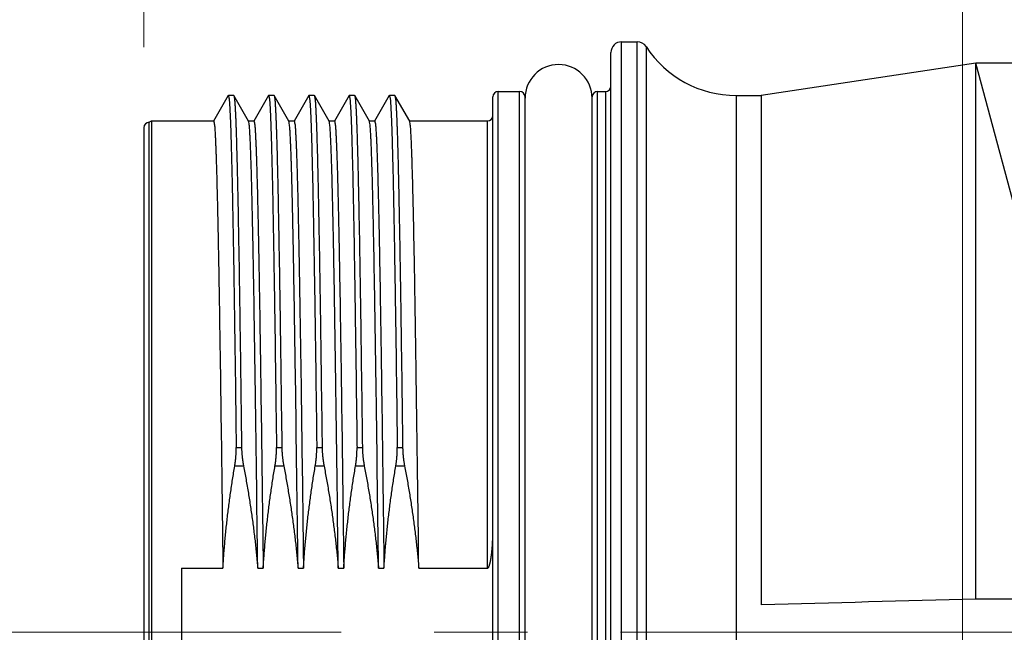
# Model space of a CAD drawing. Header units: millimetres. Extents: x 0 to 1300, y 0 to 891.
# Tile 84 of 124: x 312 to 349, y 461 to 484. Entities that reach past the tile are written whole.
import ezdxf

# ---------------------------------------------------------------- set-up
doc = ezdxf.new("R2010")
doc.units = ezdxf.units.MM
doc.header["$LTSCALE"] = 0.54643
doc.linetypes.add('CENTER', pattern=[50.8, 31.75, -6.35, 6.35, -6.35])
for name, color, linetype in [('NoLayerName_001', 7, 'Continuous'), ('NoLayerName_003', 7, 'Continuous'), ('NoLayerName_006', 7, 'Continuous')]:
    doc.layers.add(name, color=color, linetype=linetype)
doc.styles.get("Standard").update_dxf_attribs({"font": 'txt', "bigfont": 'extfont2'})
doc.dimstyles.get("Standard").update_dxf_attribs({"dimtxt": 2.5, "dimasz": 2.5, "dimexe": 1, "dimexo": 1, "dimtad": 1, "dimdec": 3, "dimzin": 0, "dimdsep": 46, "dimtxsty": 'Standard', "dimcen": 2.5, "dimadec": 3, "dimazin": 0, "dimtfac": 0.75, "dimtdec": 3, "dimtmove": 0, "dimatfit": 3, "dimfxl": 1, "dimarcsym": 0})

# ---------------------------------------------------------------- blocks, each defined once
blk = doc.blocks.new('_OPEN30')
at = {"color": 0, "linetype": 'ByBlock', "lineweight": -2}
for p, q in [((-1, 0.267949), (0, 0)), ((0, 0), (-1, -0.267949)), ((0, 0), (-1, 0))]:
    blk.add_line(p, q, dxfattribs=at)
blk = doc.blocks.new('*D142')
at = {"layer": 'Defpoints', "color": 0}
for p in [(347.035, 543.87), (519.535, 516.37), (347.035, 375.843)]:
    blk.add_point(p, dxfattribs=at)
at = {"layer": 'NoLayerName_001', "color": 0, "linetype": 'Continuous', "lineweight": 13}
for p, q in [((347.035, 540.87), (347.035, 372.843)), ((519.535, 513.37), (519.535, 372.843)), ((515.035, 375.843), (351.535, 375.843))]:
    blk.add_line(p, q, dxfattribs=at)
at = {"layer": 'NoLayerName_001', "color": 0, "lineweight": 13, "xscale": 4.5, "yscale": 4.5, "zscale": 4.5, "rotation": 180}
blk.add_blockref('_OPEN30', (347.035, 375.843), dxfattribs=at)
at = {"layer": 'NoLayerName_001', "color": 0, "lineweight": 13, "xscale": 4.5, "yscale": 4.5, "zscale": 4.5}
blk.add_blockref('_OPEN30', (519.535, 375.843), dxfattribs=at)
at = {"layer": 'NoLayerName_001', "color": 0, "lineweight": 13, "insert": (433.285, 385.138), "char_height": 10.5, "attachment_point": 5}
blk.add_mtext('\\W0.8000;１７３', dxfattribs=at)
blk = doc.blocks.new('*D146')
at = {"layer": 'Defpoints', "color": 0}
for p in [(316.535, 843.823), (598.535, 623.292), (316.535, 479.67)]:
    blk.add_point(p, dxfattribs=at)
at = {"layer": 'NoLayerName_001', "color": 0, "linetype": 'Continuous', "lineweight": 13}
for p, q in [((316.535, 482.67), (316.535, 846.823)), ((598.535, 626.292), (598.535, 846.823)), ((594.035, 843.823), (321.035, 843.823))]:
    blk.add_line(p, q, dxfattribs=at)
at = {"layer": 'NoLayerName_001', "color": 0, "lineweight": 13, "xscale": 4.5, "yscale": 4.5, "zscale": 4.5, "rotation": 180}
blk.add_blockref('_OPEN30', (316.535, 843.823), dxfattribs=at)
at = {"layer": 'NoLayerName_001', "color": 0, "lineweight": 13, "xscale": 4.5, "yscale": 4.5, "zscale": 4.5}
blk.add_blockref('_OPEN30', (598.535, 843.823), dxfattribs=at)
at = {"layer": 'NoLayerName_001', "color": 0, "lineweight": 13, "insert": (457.535, 852.183), "char_height": 10.5, "attachment_point": 5}
blk.add_mtext('\\W0.8000;282', dxfattribs=at)

msp = doc.modelspace()

# ---------------------------------------------------------------- linework, layer by layer
at = {"layer": 'NoLayerName_001', "color": 2, "linetype": 'CENTER', "lineweight": 13}
msp.add_line((306.5345, 460.8696), (417.4345, 460.8696), dxfattribs=at)
at = {"layer": 'NoLayerName_001', "color": 7, "linetype": 'Continuous', "lineweight": 25}
msp.add_arc((331.9845, 480.7696), 1.25, 0, 180, dxfattribs=at)
at = {"layer": 'NoLayerName_003', "color": 7, "linetype": 'Continuous', "lineweight": 25}
for p, q in [((334.3345, 482.8696), (334.9108, 482.8696)), ((333.9345, 439.2696), (333.9345, 482.4696)), ((347.5345, 482.0696), (339.5345, 480.8696)), ((347.5345, 462.3451), (347.5345, 482.0696)), ((349.7989, 473.6188), (347.5345, 482.0696)), ((329.7345, 481.0196), (330.5345, 481.0196)), ((333.4345, 481.0196), (333.7345, 481.0196)), ((319.6796, 480.8653), (319.1309, 479.9151)), ((319.6796, 480.8653), (319.6845, 480.8696)), ((319.8845, 480.8696), (319.6845, 480.8696)), ((319.8845, 480.8696), (319.8895, 480.8653)), ((320.4382, 479.9151), (319.8895, 480.8653)), ((321.1796, 480.8653), (320.6309, 479.9151)), ((321.1796, 480.8653), (321.1845, 480.8696)), ((321.3845, 480.8696), (321.1845, 480.8696)), ((321.3845, 480.8696), (321.3895, 480.8653)), ((321.9382, 479.9151), (321.3895, 480.8653)), ((322.6796, 480.8653), (322.1309, 479.9151)), ((322.8845, 480.8696), (322.6845, 480.8696)), ((322.8845, 480.8696), (322.8895, 480.8653)), ((323.4382, 479.9151), (322.8895, 480.8653)), ((324.1796, 480.8653), (323.6309, 479.9151)), ((324.1796, 480.8653), (324.1845, 480.8696)), ((324.3845, 480.8696), (324.1845, 480.8696)), ((324.3845, 480.8696), (324.3895, 480.8653)), ((324.9382, 479.9151), (324.3895, 480.8653)), ((325.6796, 480.8653), (325.1309, 479.9151)), ((325.6796, 480.8653), (325.6845, 480.8696)), ((325.8845, 480.8696), (325.6845, 480.8696)), ((325.8845, 480.8696), (325.8895, 480.8653)), ((326.4382, 479.9151), (325.8895, 480.8653)), ((329.5345, 440.9196), (329.5345, 480.8196)), ((330.7345, 440.9196), (330.7345, 480.8196)), ((333.2345, 440.9196), (333.2345, 480.8196)), ((338.5986, 480.8696), (339.5345, 480.8696)), ((339.5345, 480.8696), (339.535, 461.8876)), ((316.7345, 441.8696), (316.7345, 479.8696)), ((316.7355, 479.8696), (316.8221, 479.9196)), ((316.8211, 479.9196), (319.1361, 479.9196)), ((316.8211, 479.9196), (316.8211, 441.8196)), ((320.433, 479.9196), (320.6361, 479.9196)), ((321.933, 479.9196), (322.1361, 479.9196)), ((323.433, 479.9196), (323.6361, 479.9196)), ((324.933, 479.9196), (325.1361, 479.9196)), ((326.433, 479.9196), (329.3345, 479.9196)), ((316.5345, 479.6696), (316.5345, 442.0696)), ((317.9345, 463.2555), (319.4811, 463.2555)), ((317.9345, 463.2555), (317.9345, 458.4837)), ((320.7781, 463.2555), (320.9811, 463.2555)), ((322.2781, 463.2555), (322.4811, 463.2555)), ((323.7781, 463.2555), (323.9811, 463.2555)), ((325.2781, 463.2555), (325.4811, 463.2555)), ((326.7781, 463.2555), (329.3345, 463.2555)), ((355.1845, 462.1079), (347.5345, 462.1079))]:
    msp.add_line(p, q, dxfattribs=at)
at = {"layer": 'NoLayerName_003', "color": 8, "linetype": 'Continuous', "lineweight": 25}
for p, q in [((334.3345, 438.8696), (334.3345, 482.8696)), ((334.9108, 438.8746), (334.9108, 482.8696)), ((335.2461, 482.6877), (335.2461, 439.0705)), ((329.7345, 440.7196), (329.7345, 481.0196)), ((330.5345, 440.7196), (330.5345, 481.0196)), ((333.4345, 440.7196), (333.4345, 481.0196)), ((333.7345, 481.0196), (333.7345, 440.7196)), ((338.5986, 480.8696), (338.5992, 441.0148)), ((329.3345, 463.2555), (329.3345, 479.9196)), ((319.9757, 467.754), (320.1757, 467.754)), ((321.4757, 467.754), (321.6757, 467.754)), ((322.9757, 467.754), (323.1757, 467.754)), ((324.4757, 467.754), (324.6757, 467.754)), ((325.9757, 467.754), (326.1757, 467.754)), ((319.9202, 467.0655), (320.2476, 467.0655)), ((321.4202, 467.0655), (321.7476, 467.0655)), ((322.9202, 467.0655), (323.2476, 467.0655)), ((324.4202, 467.0655), (324.7476, 467.0655)), ((325.9202, 467.0655), (326.2476, 467.0655)), ((347.5345, 462.1079), (347.5345, 462.3451))]:
    msp.add_line(p, q, dxfattribs=at)
at = {"layer": 'NoLayerName_003', "color": 7, "linetype": 'Continuous', "lineweight": 25}
for centre, radius, start, end in [((334.3345, 482.4696), 0.4, 90, 180), ((334.9108, 482.4696), 0.4, 33.05573, 90), ((338.5986, 484.8696), 4, 213.05573, 270), ((329.7345, 480.8196), 0.2, 90, 180), ((330.5345, 480.8196), 0.2, 0, 90), ((333.4345, 480.8196), 0.2, 90, 180), ((333.7345, 481.2196), 0.2, 270, 360), ((316.7355, 479.6696), 0.2, 90, 180), ((329.3345, 480.1196), 0.2, 270, 0), ((446.0866, -3260.6541), 3724.0663, 91.516428, 91.6395504)]:
    msp.add_arc(centre, radius, start, end, dxfattribs=at)
for points, knots in [([(319.6845, 480.8696), (319.6933, 480.8294), (319.7154, 480.7493), (319.7213, 480.6245), (319.731, 480.5), (319.7378, 480.3752), (319.7442, 480.2504), (319.7499, 480.1255), (319.7552, 480.0006), (319.7602, 479.8757), (319.7664, 479.7092), (319.7735, 479.501), (319.7813, 479.2511), (319.7898, 478.9596), (319.7988, 478.6264), (319.8092, 478.2099), (319.8217, 477.6685), (319.8375, 476.9187), (319.8573, 475.8773), (319.8838, 474.336), (319.9239, 471.7116), (319.9544, 469.4203), (319.9741, 467.879), (319.9757, 467.754)], [0, 0, 0, 0, 0.1232994, 0.2482572, 0.3732317, 0.4982195, 0.6232131, 0.7481981, 0.8731865, 0.9981758, 1.1231644, 1.3731408, 1.6231171, 1.8730936, 2.2480584, 2.6230229, 3.1229755, 3.8729044, 4.8728095, 6.2476789, 8.4974652, 12.7470616, 13.122026, 13.122026, 13.122026, 13.122026]), ([(319.8895, 480.8653), (319.8975, 480.8175), (319.9173, 480.7223), (319.9251, 480.5766), (319.935, 480.4312), (319.9425, 480.2856), (319.9494, 480.1401), (319.9555, 479.9944), (319.9612, 479.8488), (319.9665, 479.7032), (319.9732, 479.5089), (319.9809, 479.2662), (319.9908, 478.9262), (320.0011, 478.5377), (320.013, 478.052), (320.026, 477.4692), (320.0419, 476.692), (320.0628, 475.5749), (320.0912, 473.8747), (320.1311, 471.203), (320.1581, 469.0656), (320.1757, 467.754)], [0, 0, 0, 0, 0.1453583, 0.2911505, 0.4368985, 0.5826444, 0.7283862, 0.8741338, 1.0198835, 1.1656313, 1.3113773, 1.6028678, 1.8943596, 2.3315983, 2.7688361, 3.3518198, 4.0805496, 5.1007711, 6.7039763, 9.1816573, 13.1167972, 13.1167972, 13.1167972, 13.1167972]), ([(321.1845, 480.8696), (321.1933, 480.8294), (321.2154, 480.7493), (321.2213, 480.6245), (321.231, 480.5), (321.2378, 480.3752), (321.2442, 480.2504), (321.2499, 480.1255), (321.2552, 480.0006), (321.2602, 479.8757), (321.2664, 479.7092), (321.2735, 479.501), (321.2813, 479.2511), (321.2898, 478.9596), (321.2988, 478.6264), (321.3092, 478.2099), (321.3217, 477.6685), (321.3375, 476.9187), (321.3573, 475.8773), (321.3838, 474.336), (321.4239, 471.7116), (321.4544, 469.4203), (321.4741, 467.879), (321.4757, 467.754)], [0, 0, 0, 0, 0.1232994, 0.2482572, 0.3732317, 0.4982195, 0.6232131, 0.7481981, 0.8731865, 0.9981758, 1.1231644, 1.3731408, 1.6231171, 1.8730936, 2.2480584, 2.6230229, 3.1229755, 3.8729044, 4.8728095, 6.2476789, 8.4974652, 12.7470616, 13.122026, 13.122026, 13.122026, 13.122026]), ([(321.3895, 480.8653), (321.3975, 480.8175), (321.4173, 480.7223), (321.4251, 480.5766), (321.435, 480.4312), (321.4425, 480.2856), (321.4494, 480.1401), (321.4555, 479.9944), (321.4612, 479.8488), (321.4665, 479.7032), (321.4732, 479.5089), (321.4809, 479.2662), (321.4908, 478.9262), (321.5011, 478.5377), (321.513, 478.052), (321.526, 477.4692), (321.5419, 476.692), (321.5628, 475.5749), (321.5912, 473.8747), (321.6311, 471.203), (321.6581, 469.0656), (321.6757, 467.754)], [0, 0, 0, 0, 0.1453583, 0.2911505, 0.4368985, 0.5826444, 0.7283862, 0.8741338, 1.0198835, 1.1656313, 1.3113773, 1.6028678, 1.8943596, 2.3315983, 2.7688361, 3.3518198, 4.0805496, 5.1007711, 6.7039763, 9.1816573, 13.1167972, 13.1167972, 13.1167972, 13.1167972]), ([(322.6796, 480.8653), (322.6799, 480.8658), (322.6805, 480.8668), (322.6815, 480.8681), (322.6828, 480.8692), (322.684, 480.8694), (322.6845, 480.8696)], [0, 0, 0, 0, 0.0016848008, 0.0033732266, 0.0051033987, 0.0067851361, 0.0067851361, 0.0067851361, 0.0067851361]), ([(322.6845, 480.8696), (322.6933, 480.8294), (322.7154, 480.7493), (322.7213, 480.6245), (322.731, 480.5), (322.7378, 480.3752), (322.7442, 480.2504), (322.7499, 480.1255), (322.7552, 480.0006), (322.7602, 479.8757), (322.7664, 479.7092), (322.7735, 479.501), (322.7813, 479.2511), (322.7898, 478.9596), (322.7988, 478.6264), (322.8092, 478.2099), (322.8217, 477.6685), (322.8375, 476.9187), (322.8573, 475.8773), (322.8838, 474.336), (322.9239, 471.7116), (322.9544, 469.4203), (322.9741, 467.879), (322.9757, 467.754)], [0, 0, 0, 0, 0.1233004, 0.2482583, 0.3732328, 0.4982205, 0.6232141, 0.7481991, 0.8731875, 0.9981767, 1.1231653, 1.3731416, 1.6231179, 1.8730944, 2.2480591, 2.6230236, 3.1229761, 3.8729049, 4.8728098, 6.247679, 8.4974649, 12.7470607, 13.122025, 13.122025, 13.122025, 13.122025]), ([(322.8895, 480.8653), (322.8975, 480.8175), (322.9173, 480.7223), (322.9251, 480.5766), (322.935, 480.4312), (322.9425, 480.2856), (322.9494, 480.1401), (322.9555, 479.9944), (322.9612, 479.8488), (322.9665, 479.7032), (322.9732, 479.5089), (322.9809, 479.2662), (322.9908, 478.9262), (323.0011, 478.5377), (323.013, 478.052), (323.026, 477.4692), (323.0419, 476.692), (323.0628, 475.5749), (323.0912, 473.8747), (323.1311, 471.203), (323.1581, 469.0656), (323.1757, 467.754)], [0, 0, 0, 0, 0.1453583, 0.2911504, 0.4368983, 0.5826442, 0.7283859, 0.8741335, 1.0198831, 1.1656309, 1.3113768, 1.6028673, 1.894359, 2.3315976, 2.7688352, 3.3518188, 4.0805483, 5.1007695, 6.7039742, 9.1816545, 13.1167933, 13.1167933, 13.1167933, 13.1167933]), ([(324.1845, 480.8696), (324.1933, 480.8294), (324.2154, 480.7493), (324.2213, 480.6245), (324.231, 480.5), (324.2378, 480.3752), (324.2442, 480.2504), (324.2499, 480.1255), (324.2552, 480.0006), (324.2602, 479.8757), (324.2664, 479.7092), (324.2735, 479.501), (324.2813, 479.2511), (324.2898, 478.9596), (324.2988, 478.6264), (324.3092, 478.2099), (324.3217, 477.6685), (324.3375, 476.9187), (324.3573, 475.8773), (324.3838, 474.336), (324.4239, 471.7116), (324.4544, 469.4203), (324.4741, 467.879), (324.4757, 467.754)], [0, 0, 0, 0, 0.1232994, 0.2482572, 0.3732317, 0.4982195, 0.6232131, 0.7481981, 0.8731865, 0.9981758, 1.1231644, 1.3731408, 1.6231171, 1.8730936, 2.2480584, 2.6230229, 3.1229755, 3.8729044, 4.8728095, 6.2476789, 8.4974652, 12.7470616, 13.122026, 13.122026, 13.122026, 13.122026]), ([(324.3895, 480.8653), (324.3975, 480.8175), (324.4173, 480.7223), (324.4251, 480.5766), (324.435, 480.4312), (324.4425, 480.2856), (324.4494, 480.1401), (324.4555, 479.9944), (324.4612, 479.8488), (324.4665, 479.7032), (324.4732, 479.5089), (324.4809, 479.2662), (324.4908, 478.9262), (324.5011, 478.5377), (324.513, 478.052), (324.526, 477.4692), (324.5419, 476.692), (324.5628, 475.5749), (324.5912, 473.8747), (324.6311, 471.203), (324.6581, 469.0656), (324.6757, 467.754)], [0, 0, 0, 0, 0.1453583, 0.2911505, 0.4368985, 0.5826444, 0.7283862, 0.8741338, 1.0198835, 1.1656313, 1.3113773, 1.6028678, 1.8943596, 2.3315983, 2.7688361, 3.3518198, 4.0805496, 5.1007711, 6.7039763, 9.1816573, 13.1167972, 13.1167972, 13.1167972, 13.1167972]), ([(325.6845, 480.8696), (325.6933, 480.8294), (325.7154, 480.7493), (325.7213, 480.6245), (325.731, 480.5), (325.7378, 480.3752), (325.7442, 480.2504), (325.7499, 480.1255), (325.7552, 480.0006), (325.7602, 479.8757), (325.7664, 479.7092), (325.7735, 479.501), (325.7813, 479.2511), (325.7898, 478.9596), (325.7988, 478.6264), (325.8092, 478.2099), (325.8217, 477.6685), (325.8375, 476.9187), (325.8573, 475.8773), (325.8838, 474.336), (325.9239, 471.7116), (325.9544, 469.4203), (325.9741, 467.879), (325.9757, 467.754)], [0, 0, 0, 0, 0.1232994, 0.2482572, 0.3732317, 0.4982195, 0.6232131, 0.7481981, 0.8731865, 0.9981758, 1.1231644, 1.3731408, 1.6231171, 1.8730936, 2.2480584, 2.6230229, 3.1229755, 3.8729044, 4.8728095, 6.2476789, 8.4974652, 12.7470616, 13.122026, 13.122026, 13.122026, 13.122026]), ([(325.8895, 480.8653), (325.8975, 480.8175), (325.9173, 480.7223), (325.9251, 480.5766), (325.935, 480.4312), (325.9425, 480.2856), (325.9494, 480.1401), (325.9555, 479.9944), (325.9612, 479.8488), (325.9665, 479.7032), (325.9732, 479.5089), (325.9809, 479.2662), (325.9908, 478.9262), (326.0011, 478.5377), (326.013, 478.052), (326.026, 477.4692), (326.0419, 476.692), (326.0628, 475.5749), (326.0912, 473.8747), (326.1311, 471.203), (326.1581, 469.0656), (326.1757, 467.754)], [0, 0, 0, 0, 0.1453583, 0.2911505, 0.4368985, 0.5826444, 0.7283862, 0.8741338, 1.0198835, 1.1656313, 1.3113773, 1.6028678, 1.8943596, 2.3315983, 2.7688361, 3.3518198, 4.0805496, 5.1007711, 6.7039763, 9.1816573, 13.1167972, 13.1167972, 13.1167972, 13.1167972]), ([(319.1361, 479.9196), (319.1459, 479.8707), (319.1709, 479.773), (319.1776, 479.6217), (319.1885, 479.4706), (319.1962, 479.3192), (319.2035, 479.1678), (319.21, 479.0163), (319.2159, 478.8649), (319.2215, 478.7134), (319.2285, 478.5115), (319.2366, 478.259), (319.2455, 477.9559), (319.2552, 477.6024), (319.2666, 477.1478), (319.2807, 476.5417), (319.2977, 475.7335), (319.3189, 474.6222), (319.3476, 472.9551), (319.3949, 469.8735), (319.4395, 466.5393), (319.4714, 464.0133), (319.4811, 463.2555)], [0, 0, 0, 0, 0.1496509, 0.3012699, 0.4528321, 0.6044126, 0.7559798, 0.9075525, 1.0591255, 1.210697, 1.3622685, 1.6654126, 1.9685574, 2.2717015, 2.726417, 3.3327044, 4.0905638, 5.1515667, 6.667285, 9.0924342, 14.3974481, 16.6710257, 16.6710257, 16.6710257, 16.6710257]), ([(320.7781, 463.2555), (320.7469, 465.6008), (320.7076, 468.8103), (320.6507, 472.5752), (320.6205, 474.365), (320.5985, 475.5376), (320.582, 476.3398), (320.5681, 476.9569), (320.5561, 477.4506), (320.5446, 477.8825), (320.5356, 478.191), (320.5279, 478.4378), (320.5217, 478.6229), (320.5151, 478.8079), (320.508, 478.993), (320.4999, 479.178), (320.4914, 479.363), (320.4798, 479.5478), (320.471, 479.7329), (320.4477, 479.8542), (320.4382, 479.9151)], [0, 0, 0, 0, 7.0367417, 9.6292257, 11.2958225, 12.4068872, 13.1475968, 13.7031292, 14.2586627, 14.6290169, 14.9993698, 15.1845479, 15.3697287, 15.5549111, 15.7400895, 15.9252592, 16.110441, 16.2956135, 16.4808745, 16.6655761, 16.6655761, 16.6655761, 16.6655761]), ([(320.6361, 479.9196), (320.6459, 479.8707), (320.6709, 479.773), (320.6776, 479.6217), (320.6885, 479.4706), (320.6962, 479.3192), (320.7035, 479.1678), (320.71, 479.0164), (320.7159, 478.8649), (320.7215, 478.7134), (320.7285, 478.5115), (320.7366, 478.259), (320.7455, 477.9559), (320.7552, 477.6024), (320.7666, 477.1478), (320.7807, 476.5417), (320.7977, 475.7335), (320.8189, 474.6222), (320.8476, 472.9551), (320.8949, 469.8735), (320.9395, 466.5393), (320.9714, 464.0133), (320.9811, 463.2555)], [0, 0, 0, 0, 0.149648, 0.3012671, 0.4528292, 0.6044097, 0.755977, 0.9075498, 1.0591227, 1.2106943, 1.3622659, 1.66541, 1.9685549, 2.271699, 2.7264146, 3.3327021, 4.0905617, 5.1515647, 6.6672834, 9.0924331, 14.397448, 16.671026, 16.671026, 16.671026, 16.671026]), ([(322.2781, 463.2555), (322.2469, 465.6008), (322.2076, 468.8103), (322.1507, 472.5752), (322.1205, 474.365), (322.0985, 475.5376), (322.082, 476.3398), (322.0681, 476.9569), (322.0561, 477.4506), (322.0446, 477.8825), (322.0356, 478.191), (322.0279, 478.4378), (322.0217, 478.6229), (322.0151, 478.8079), (322.008, 478.993), (321.9999, 479.178), (321.9914, 479.363), (321.9798, 479.5478), (321.971, 479.7329), (321.9477, 479.8542), (321.9382, 479.9151)], [0, 0, 0, 0, 7.0367417, 9.6292257, 11.2958225, 12.4068872, 13.1475968, 13.7031292, 14.2586627, 14.6290169, 14.9993698, 15.1845479, 15.3697287, 15.5549111, 15.7400895, 15.9252592, 16.110441, 16.2956135, 16.4808745, 16.6655761, 16.6655761, 16.6655761, 16.6655761]), ([(322.1361, 479.9196), (322.1459, 479.8707), (322.1709, 479.773), (322.1776, 479.6217), (322.1885, 479.4706), (322.1962, 479.3192), (322.2035, 479.1678), (322.21, 479.0164), (322.2159, 478.8649), (322.2215, 478.7134), (322.2285, 478.5115), (322.2366, 478.259), (322.2455, 477.9559), (322.2552, 477.6024), (322.2666, 477.1478), (322.2807, 476.5417), (322.2977, 475.7335), (322.3189, 474.6222), (322.3476, 472.9551), (322.3949, 469.8735), (322.4395, 466.5393), (322.4714, 464.0133), (322.4811, 463.2555)], [0, 0, 0, 0, 0.1496436, 0.3012626, 0.4528247, 0.6044052, 0.7559725, 0.9075453, 1.0591182, 1.2106898, 1.3622613, 1.6654054, 1.9685503, 2.2716944, 2.7264099, 3.3326974, 4.090557, 5.15156, 6.6672785, 9.0924281, 14.3974427, 16.6710206, 16.6710206, 16.6710206, 16.6710206]), ([(323.7781, 463.2555), (323.7469, 465.6008), (323.7076, 468.8103), (323.6507, 472.5752), (323.6205, 474.365), (323.5985, 475.5376), (323.582, 476.3398), (323.5681, 476.9569), (323.5561, 477.4506), (323.5446, 477.8825), (323.5356, 478.191), (323.5279, 478.4378), (323.5217, 478.6229), (323.5151, 478.808), (323.508, 478.993), (323.4999, 479.178), (323.4914, 479.363), (323.4798, 479.5478), (323.471, 479.7329), (323.4477, 479.8542), (323.4382, 479.9151)], [0, 0, 0, 0, 7.0367447, 9.6292298, 11.2958272, 12.4068924, 13.1476023, 13.703135, 14.2586687, 14.6290231, 14.9993761, 15.1845543, 15.3697352, 15.5549177, 15.7400961, 15.9252659, 16.1104478, 16.2956203, 16.4808818, 16.6655831, 16.6655831, 16.6655831, 16.6655831]), ([(323.6361, 479.9196), (323.6459, 479.8707), (323.6709, 479.773), (323.6776, 479.6217), (323.6885, 479.4706), (323.6962, 479.3192), (323.7035, 479.1678), (323.71, 479.0164), (323.7159, 478.8649), (323.7215, 478.7134), (323.7285, 478.5115), (323.7366, 478.259), (323.7455, 477.9559), (323.7552, 477.6024), (323.7666, 477.1478), (323.7807, 476.5417), (323.7977, 475.7335), (323.8189, 474.6222), (323.8476, 472.9551), (323.8949, 469.8735), (323.9395, 466.5393), (323.9714, 464.0133), (323.9811, 463.2555)], [0, 0, 0, 0, 0.149648, 0.3012671, 0.4528292, 0.6044097, 0.755977, 0.9075498, 1.0591227, 1.2106943, 1.3622659, 1.66541, 1.9685549, 2.271699, 2.7264146, 3.3327021, 4.0905617, 5.1515647, 6.6672834, 9.0924331, 14.397448, 16.671026, 16.671026, 16.671026, 16.671026]), ([(325.2781, 463.2555), (325.2469, 465.6008), (325.2076, 468.8103), (325.1507, 472.5752), (325.1205, 474.365), (325.0985, 475.5376), (325.082, 476.3398), (325.0681, 476.9569), (325.0561, 477.4506), (325.0446, 477.8825), (325.0356, 478.191), (325.0279, 478.4378), (325.0217, 478.6229), (325.0151, 478.8079), (325.008, 478.993), (324.9999, 479.178), (324.9914, 479.363), (324.9798, 479.5478), (324.971, 479.7329), (324.9477, 479.8542), (324.9382, 479.9151)], [0, 0, 0, 0, 7.0367417, 9.6292257, 11.2958225, 12.4068872, 13.1475968, 13.7031292, 14.2586627, 14.629017, 14.9993698, 15.1845479, 15.3697287, 15.5549111, 15.7400895, 15.9252592, 16.110441, 16.2956135, 16.4808745, 16.6655761, 16.6655761, 16.6655761, 16.6655761]), ([(325.1361, 479.9196), (325.1459, 479.8707), (325.1709, 479.773), (325.1776, 479.6217), (325.1885, 479.4706), (325.1962, 479.3192), (325.2035, 479.1678), (325.21, 479.0164), (325.2159, 478.8649), (325.2215, 478.7134), (325.2285, 478.5115), (325.2366, 478.259), (325.2455, 477.9559), (325.2552, 477.6024), (325.2666, 477.1478), (325.2807, 476.5417), (325.2977, 475.7335), (325.3189, 474.6222), (325.3476, 472.9551), (325.3949, 469.8735), (325.4395, 466.5393), (325.4714, 464.0133), (325.4811, 463.2555)], [0, 0, 0, 0, 0.149648, 0.301267, 0.4528292, 0.6044097, 0.755977, 0.9075498, 1.0591227, 1.2106943, 1.3622658, 1.6654099, 1.9685548, 2.271699, 2.7264145, 3.3327021, 4.0905616, 5.1515647, 6.6672833, 9.092433, 14.397448, 16.671026, 16.671026, 16.671026, 16.671026]), ([(326.7781, 463.2555), (326.7469, 465.6008), (326.7076, 468.8103), (326.6507, 472.5752), (326.6205, 474.365), (326.5985, 475.5376), (326.582, 476.3398), (326.5681, 476.9569), (326.5561, 477.4506), (326.5446, 477.8825), (326.5356, 478.191), (326.5279, 478.4378), (326.5217, 478.6229), (326.5151, 478.8079), (326.508, 478.993), (326.4999, 479.178), (326.4914, 479.363), (326.4798, 479.5478), (326.471, 479.7329), (326.4477, 479.8542), (326.4382, 479.9151)], [0, 0, 0, 0, 7.0367418, 9.6292258, 11.2958226, 12.4068873, 13.1475968, 13.7031293, 14.2586628, 14.629017, 14.9993699, 15.184548, 15.3697288, 15.5549112, 15.7400896, 15.9252593, 16.1104411, 16.2956136, 16.4808746, 16.6655762, 16.6655762, 16.6655762, 16.6655762]), ([(319.9202, 467.0655), (319.9221, 467.0769), (319.9259, 467.0996), (319.9312, 467.1338), (319.9362, 467.168), (319.941, 467.2022), (319.9454, 467.2365), (319.9496, 467.2708), (319.9535, 467.3052), (319.9571, 467.3396), (319.9604, 467.374), (319.9634, 467.4085), (319.966, 467.443), (319.9684, 467.4775), (319.9705, 467.512), (319.9722, 467.5466), (319.9736, 467.5811), (319.9747, 467.6157), (319.9755, 467.6503), (319.9759, 467.6848), (319.976, 467.7194), (319.9757, 467.7425), (319.9757, 467.754)], [0, 0, 0, 0, 0.03455743, 0.06911428, 0.10367284, 0.1382354, 0.17280424, 0.20738118, 0.24196533, 0.276555, 0.3111486, 0.34574463, 0.38034169, 0.4149385, 0.44953387, 0.48412673, 0.51871612, 0.55330119, 0.58788122, 0.6224556, 0.65702385, 0.69158562, 0.69158562, 0.69158562, 0.69158562]), ([(320.1757, 467.754), (320.1759, 467.7424), (320.1762, 467.7193), (320.1772, 467.6847), (320.1785, 467.6501), (320.1801, 467.6155), (320.1821, 467.5809), (320.1843, 467.5463), (320.1869, 467.5118), (320.1898, 467.4772), (320.193, 467.4427), (320.1965, 467.4082), (320.2003, 467.3738), (320.2044, 467.3394), (320.2088, 467.305), (320.2135, 467.2706), (320.2185, 467.2363), (320.2237, 467.2021), (320.2293, 467.1678), (320.2351, 467.1337), (320.2412, 467.0996), (320.2455, 467.0769), (320.2476, 467.0655)], [0, 0, 0, 0, 0.0346344, 0.06926928, 0.10390613, 0.13854626, 0.17319075, 0.20784019, 0.24249426, 0.27715244, 0.3118141, 0.34647858, 0.3811451, 0.41581283, 0.45048086, 0.48514823, 0.51981389, 0.55447673, 0.58913557, 0.62378918, 0.65843625, 0.69307544, 0.69307544, 0.69307544, 0.69307544]), ([(321.4202, 467.0655), (321.4221, 467.0769), (321.4259, 467.0996), (321.4312, 467.1338), (321.4362, 467.168), (321.441, 467.2022), (321.4454, 467.2365), (321.4496, 467.2708), (321.4535, 467.3052), (321.4571, 467.3396), (321.4604, 467.374), (321.4634, 467.4085), (321.466, 467.443), (321.4684, 467.4775), (321.4705, 467.512), (321.4722, 467.5466), (321.4736, 467.5811), (321.4747, 467.6157), (321.4755, 467.6503), (321.4759, 467.6848), (321.476, 467.7194), (321.4757, 467.7425), (321.4757, 467.754)], [0, 0, 0, 0, 0.03455743, 0.06911428, 0.10367284, 0.1382354, 0.17280424, 0.20738118, 0.24196533, 0.276555, 0.3111486, 0.34574463, 0.38034169, 0.4149385, 0.44953387, 0.48412673, 0.51871612, 0.55330119, 0.58788122, 0.6224556, 0.65702385, 0.69158562, 0.69158562, 0.69158562, 0.69158562]), ([(321.6757, 467.754), (321.6759, 467.7424), (321.6762, 467.7193), (321.6772, 467.6847), (321.6785, 467.6501), (321.6801, 467.6155), (321.6821, 467.5809), (321.6843, 467.5463), (321.6869, 467.5118), (321.6898, 467.4772), (321.693, 467.4427), (321.6965, 467.4082), (321.7003, 467.3738), (321.7044, 467.3394), (321.7088, 467.305), (321.7135, 467.2706), (321.7185, 467.2363), (321.7237, 467.2021), (321.7293, 467.1678), (321.7351, 467.1337), (321.7412, 467.0996), (321.7455, 467.0769), (321.7476, 467.0655)], [0, 0, 0, 0, 0.0346344, 0.06926928, 0.10390613, 0.13854626, 0.17319075, 0.20784019, 0.24249426, 0.27715244, 0.3118141, 0.34647858, 0.3811451, 0.41581283, 0.45048086, 0.48514823, 0.51981389, 0.55447673, 0.58913557, 0.62378918, 0.65843625, 0.69307544, 0.69307544, 0.69307544, 0.69307544]), ([(322.9202, 467.0655), (322.9221, 467.0769), (322.9259, 467.0996), (322.9312, 467.1338), (322.9362, 467.168), (322.941, 467.2022), (322.9454, 467.2365), (322.9496, 467.2708), (322.9535, 467.3052), (322.9571, 467.3396), (322.9604, 467.374), (322.9634, 467.4085), (322.966, 467.443), (322.9684, 467.4775), (322.9705, 467.512), (322.9722, 467.5466), (322.9736, 467.5811), (322.9747, 467.6157), (322.9755, 467.6503), (322.9759, 467.6848), (322.976, 467.7194), (322.9757, 467.7425), (322.9757, 467.754)], [0, 0, 0, 0, 0.03455743, 0.06911428, 0.10367284, 0.1382354, 0.17280424, 0.20738118, 0.24196533, 0.276555, 0.3111486, 0.34574463, 0.38034169, 0.4149385, 0.44953387, 0.48412673, 0.51871612, 0.55330119, 0.58788122, 0.6224556, 0.65702385, 0.69158562, 0.69158562, 0.69158562, 0.69158562]), ([(323.1757, 467.754), (323.1759, 467.7424), (323.1762, 467.7193), (323.1772, 467.6847), (323.1785, 467.6501), (323.1801, 467.6155), (323.1821, 467.5809), (323.1843, 467.5463), (323.1869, 467.5118), (323.1898, 467.4772), (323.193, 467.4427), (323.1965, 467.4082), (323.2003, 467.3738), (323.2044, 467.3394), (323.2088, 467.305), (323.2135, 467.2706), (323.2185, 467.2363), (323.2237, 467.2021), (323.2293, 467.1678), (323.2351, 467.1337), (323.2412, 467.0996), (323.2455, 467.0769), (323.2476, 467.0655)], [0, 0, 0, 0, 0.0346344, 0.06926928, 0.10390613, 0.13854626, 0.17319075, 0.20784019, 0.24249426, 0.27715244, 0.3118141, 0.34647858, 0.3811451, 0.41581283, 0.45048086, 0.48514823, 0.51981389, 0.55447673, 0.58913557, 0.62378918, 0.65843625, 0.69307544, 0.69307544, 0.69307544, 0.69307544]), ([(324.4202, 467.0655), (324.4221, 467.0769), (324.4259, 467.0996), (324.4312, 467.1338), (324.4362, 467.168), (324.441, 467.2022), (324.4454, 467.2365), (324.4496, 467.2708), (324.4535, 467.3052), (324.4571, 467.3396), (324.4604, 467.374), (324.4634, 467.4085), (324.466, 467.443), (324.4684, 467.4775), (324.4705, 467.512), (324.4722, 467.5466), (324.4736, 467.5811), (324.4747, 467.6157), (324.4755, 467.6503), (324.4759, 467.6848), (324.476, 467.7194), (324.4757, 467.7425), (324.4757, 467.754)], [0, 0, 0, 0, 0.03455743, 0.06911428, 0.10367284, 0.1382354, 0.17280424, 0.20738118, 0.24196533, 0.276555, 0.3111486, 0.34574463, 0.38034169, 0.4149385, 0.44953387, 0.48412673, 0.51871612, 0.55330119, 0.58788122, 0.6224556, 0.65702385, 0.69158562, 0.69158562, 0.69158562, 0.69158562]), ([(324.6757, 467.754), (324.6759, 467.7424), (324.6762, 467.7193), (324.6772, 467.6847), (324.6785, 467.6501), (324.6801, 467.6155), (324.6821, 467.5809), (324.6843, 467.5463), (324.6869, 467.5118), (324.6898, 467.4772), (324.693, 467.4427), (324.6965, 467.4082), (324.7003, 467.3738), (324.7044, 467.3394), (324.7088, 467.305), (324.7135, 467.2706), (324.7185, 467.2363), (324.7237, 467.2021), (324.7293, 467.1678), (324.7351, 467.1337), (324.7412, 467.0996), (324.7455, 467.0769), (324.7476, 467.0655)], [0, 0, 0, 0, 0.0346344, 0.06926928, 0.10390613, 0.13854626, 0.17319075, 0.20784019, 0.24249426, 0.27715244, 0.3118141, 0.34647858, 0.3811451, 0.41581283, 0.45048086, 0.48514823, 0.51981389, 0.55447673, 0.58913557, 0.62378918, 0.65843625, 0.69307544, 0.69307544, 0.69307544, 0.69307544]), ([(325.9202, 467.0655), (325.9221, 467.0769), (325.9259, 467.0996), (325.9312, 467.1338), (325.9362, 467.168), (325.941, 467.2022), (325.9454, 467.2365), (325.9496, 467.2708), (325.9535, 467.3052), (325.9571, 467.3396), (325.9604, 467.374), (325.9634, 467.4085), (325.966, 467.443), (325.9684, 467.4775), (325.9705, 467.512), (325.9722, 467.5466), (325.9736, 467.5811), (325.9747, 467.6157), (325.9755, 467.6503), (325.9759, 467.6848), (325.976, 467.7194), (325.9757, 467.7425), (325.9757, 467.754)], [0, 0, 0, 0, 0.03455743, 0.06911428, 0.10367284, 0.1382354, 0.17280424, 0.20738118, 0.24196533, 0.276555, 0.3111486, 0.34574463, 0.38034169, 0.4149385, 0.44953387, 0.48412673, 0.51871612, 0.55330119, 0.58788122, 0.6224556, 0.65702385, 0.69158562, 0.69158562, 0.69158562, 0.69158562]), ([(326.1757, 467.754), (326.1759, 467.7424), (326.1762, 467.7193), (326.1772, 467.6847), (326.1785, 467.6501), (326.1801, 467.6155), (326.1821, 467.5809), (326.1843, 467.5463), (326.1869, 467.5118), (326.1898, 467.4772), (326.193, 467.4427), (326.1965, 467.4082), (326.2003, 467.3738), (326.2044, 467.3394), (326.2088, 467.305), (326.2135, 467.2706), (326.2185, 467.2363), (326.2237, 467.2021), (326.2293, 467.1678), (326.2351, 467.1337), (326.2412, 467.0996), (326.2455, 467.0769), (326.2476, 467.0655)], [0, 0, 0, 0, 0.0346344, 0.06926928, 0.10390613, 0.13854626, 0.17319075, 0.20784019, 0.24249426, 0.27715244, 0.3118141, 0.34647858, 0.3811451, 0.41581283, 0.45048086, 0.48514823, 0.51981389, 0.55447673, 0.58913557, 0.62378918, 0.65843625, 0.69307544, 0.69307544, 0.69307544, 0.69307544]), ([(319.4811, 463.2555), (319.4865, 463.3405), (319.4969, 463.5107), (319.5153, 463.7658), (319.5354, 464.0208), (319.5575, 464.2756), (319.5814, 464.5303), (319.6072, 464.7849), (319.6349, 465.0392), (319.6643, 465.2934), (319.6956, 465.5473), (319.7287, 465.8011), (319.7635, 466.0545), (319.8001, 466.3077), (319.8384, 466.5606), (319.8782, 466.8133), (319.9064, 466.9814), (319.9202, 467.0655)], [0, 0, 0, 0, 0.2557056, 0.5114486, 0.767225, 1.0230305, 1.2788602, 1.5347088, 1.7905707, 2.0464396, 2.302309, 2.5581719, 2.814021, 3.0698485, 3.3256464, 3.581406, 3.8371184, 3.8371184, 3.8371184, 3.8371184]), ([(320.2476, 467.0655), (320.2634, 466.9815), (320.2954, 466.8135), (320.341, 466.5611), (320.3852, 466.3084), (320.4276, 466.0553), (320.4684, 465.802), (320.5075, 465.5483), (320.5448, 465.2944), (320.5804, 465.0403), (320.6142, 464.7859), (320.6462, 464.5313), (320.6764, 464.2765), (320.7048, 464.0215), (320.7312, 463.7663), (320.7559, 463.511), (320.7705, 463.3406), (320.7781, 463.2555)], [0, 0, 0, 0, 0.25648, 0.5130055, 0.7695679, 1.0261587, 1.28277, 1.539394, 1.7960238, 2.0526526, 2.3092742, 2.5658826, 2.8224727, 3.0790394, 3.3355784, 3.5920859, 3.8485583, 3.8485583, 3.8485583, 3.8485583]), ([(320.9811, 463.2555), (320.9865, 463.3405), (320.9969, 463.5107), (321.0153, 463.7658), (321.0354, 464.0208), (321.0575, 464.2756), (321.0814, 464.5303), (321.1072, 464.7849), (321.1349, 465.0392), (321.1643, 465.2934), (321.1956, 465.5473), (321.2287, 465.8011), (321.2635, 466.0545), (321.3001, 466.3077), (321.3384, 466.5606), (321.3782, 466.8133), (321.4064, 466.9814), (321.4202, 467.0655)], [0, 0, 0, 0, 0.2557056, 0.5114486, 0.767225, 1.0230305, 1.2788602, 1.5347088, 1.7905707, 2.0464396, 2.302309, 2.5581719, 2.814021, 3.0698485, 3.3256464, 3.581406, 3.8371184, 3.8371184, 3.8371184, 3.8371184]), ([(321.7476, 467.0655), (321.7634, 466.9815), (321.7954, 466.8135), (321.841, 466.5611), (321.8852, 466.3084), (321.9276, 466.0553), (321.9684, 465.802), (322.0075, 465.5483), (322.0448, 465.2944), (322.0804, 465.0403), (322.1142, 464.7859), (322.1462, 464.5313), (322.1764, 464.2765), (322.2048, 464.0215), (322.2312, 463.7663), (322.2559, 463.511), (322.2705, 463.3406), (322.2781, 463.2555)], [0, 0, 0, 0, 0.25648, 0.5130055, 0.7695679, 1.0261587, 1.28277, 1.539394, 1.7960238, 2.0526526, 2.3092742, 2.5658826, 2.8224727, 3.0790394, 3.3355784, 3.5920859, 3.8485583, 3.8485583, 3.8485583, 3.8485583]), ([(322.4811, 463.2555), (322.4865, 463.3405), (322.4969, 463.5107), (322.5153, 463.7658), (322.5354, 464.0208), (322.5575, 464.2756), (322.5814, 464.5303), (322.6072, 464.7849), (322.6349, 465.0392), (322.6643, 465.2934), (322.6956, 465.5473), (322.7287, 465.8011), (322.7635, 466.0545), (322.8001, 466.3077), (322.8384, 466.5606), (322.8782, 466.8133), (322.9064, 466.9814), (322.9202, 467.0655)], [0, 0, 0, 0, 0.2557056, 0.5114486, 0.767225, 1.0230305, 1.2788602, 1.5347088, 1.7905707, 2.0464396, 2.302309, 2.5581719, 2.814021, 3.0698485, 3.3256464, 3.581406, 3.8371184, 3.8371184, 3.8371184, 3.8371184]), ([(323.2476, 467.0655), (323.2634, 466.9815), (323.2954, 466.8135), (323.341, 466.5611), (323.3852, 466.3084), (323.4276, 466.0553), (323.4684, 465.802), (323.5075, 465.5483), (323.5448, 465.2944), (323.5804, 465.0403), (323.6142, 464.7859), (323.6462, 464.5313), (323.6764, 464.2765), (323.7048, 464.0215), (323.7312, 463.7663), (323.7559, 463.511), (323.7705, 463.3406), (323.7781, 463.2555)], [0, 0, 0, 0, 0.25648, 0.5130055, 0.7695679, 1.0261587, 1.28277, 1.539394, 1.7960238, 2.0526526, 2.3092742, 2.5658826, 2.8224727, 3.0790394, 3.3355784, 3.5920859, 3.8485583, 3.8485583, 3.8485583, 3.8485583]), ([(323.9811, 463.2555), (323.9865, 463.3405), (323.9969, 463.5107), (324.0153, 463.7658), (324.0354, 464.0208), (324.0575, 464.2756), (324.0814, 464.5303), (324.1072, 464.7849), (324.1349, 465.0392), (324.1643, 465.2934), (324.1956, 465.5473), (324.2287, 465.8011), (324.2635, 466.0545), (324.3001, 466.3077), (324.3384, 466.5606), (324.3782, 466.8133), (324.4064, 466.9814), (324.4202, 467.0655)], [0, 0, 0, 0, 0.2557056, 0.5114486, 0.767225, 1.0230305, 1.2788602, 1.5347088, 1.7905707, 2.0464396, 2.302309, 2.5581719, 2.814021, 3.0698485, 3.3256464, 3.581406, 3.8371184, 3.8371184, 3.8371184, 3.8371184]), ([(324.7476, 467.0655), (324.7634, 466.9815), (324.7954, 466.8135), (324.841, 466.5611), (324.8852, 466.3084), (324.9276, 466.0553), (324.9684, 465.802), (325.0075, 465.5483), (325.0448, 465.2944), (325.0804, 465.0403), (325.1142, 464.7859), (325.1462, 464.5313), (325.1764, 464.2765), (325.2048, 464.0215), (325.2312, 463.7663), (325.2559, 463.511), (325.2705, 463.3406), (325.2781, 463.2555)], [0, 0, 0, 0, 0.25648, 0.5130055, 0.7695679, 1.0261587, 1.28277, 1.539394, 1.7960238, 2.0526526, 2.3092742, 2.5658826, 2.8224727, 3.0790394, 3.3355784, 3.5920859, 3.8485583, 3.8485583, 3.8485583, 3.8485583]), ([(325.4811, 463.2555), (325.4865, 463.3405), (325.4969, 463.5107), (325.5153, 463.7658), (325.5354, 464.0208), (325.5575, 464.2756), (325.5814, 464.5303), (325.6072, 464.7849), (325.6349, 465.0392), (325.6643, 465.2934), (325.6956, 465.5473), (325.7287, 465.8011), (325.7635, 466.0545), (325.8001, 466.3077), (325.8384, 466.5606), (325.8782, 466.8133), (325.9064, 466.9814), (325.9202, 467.0655)], [0, 0, 0, 0, 0.2557056, 0.5114486, 0.767225, 1.0230305, 1.2788602, 1.5347088, 1.7905707, 2.0464396, 2.302309, 2.5581719, 2.814021, 3.0698485, 3.3256464, 3.581406, 3.8371184, 3.8371184, 3.8371184, 3.8371184]), ([(326.2476, 467.0655), (326.2634, 466.9815), (326.2954, 466.8135), (326.341, 466.5611), (326.3852, 466.3084), (326.4276, 466.0553), (326.4684, 465.802), (326.5075, 465.5483), (326.5448, 465.2944), (326.5804, 465.0403), (326.6142, 464.7859), (326.6462, 464.5313), (326.6764, 464.2765), (326.7048, 464.0215), (326.7312, 463.7663), (326.7559, 463.511), (326.7705, 463.3406), (326.7781, 463.2555)], [0, 0, 0, 0, 0.25648, 0.5130055, 0.7695679, 1.0261587, 1.28277, 1.539394, 1.7960238, 2.0526526, 2.3092742, 2.5658826, 2.8224727, 3.0790394, 3.3355784, 3.5920859, 3.8485583, 3.8485583, 3.8485583, 3.8485583]), ([(329.5172, 464.0672), (329.5178, 464.0745), (329.5188, 464.0889), (329.5203, 464.1106), (329.5217, 464.1323), (329.5231, 464.154), (329.5244, 464.1758), (329.5256, 464.1975), (329.5267, 464.2192), (329.5278, 464.2409), (329.5288, 464.2627), (329.5297, 464.2844), (329.5305, 464.3062), (329.5313, 464.3279), (329.532, 464.3496), (329.5326, 464.3714), (329.5331, 464.3931), (329.5335, 464.4149), (329.5339, 464.4367), (329.5342, 464.4584), (329.5344, 464.4802), (329.5345, 464.5019), (329.5345, 464.5164), (329.5345, 464.5237)], [0, 0, 0, 0, 0.02175454, 0.0435092, 0.06526409, 0.08701931, 0.10877499, 0.13053121, 0.15228804, 0.17404538, 0.19580309, 0.21756106, 0.23931917, 0.26107731, 0.28283538, 0.30459328, 0.32635094, 0.34810827, 0.3698652, 0.39162167, 0.41337762, 0.43513301, 0.4568878, 0.4568878, 0.4568878, 0.4568878]), ([(329.3345, 463.2555), (329.3412, 463.2581), (329.3564, 463.2614), (329.3702, 463.2802), (329.3818, 463.2988), (329.3907, 463.3187), (329.3988, 463.3387), (329.4062, 463.3592), (329.413, 463.38), (329.4192, 463.4009), (329.425, 463.4219), (329.4304, 463.443), (329.4354, 463.4641), (329.4402, 463.4853), (329.4447, 463.5066), (329.4491, 463.5279), (329.4533, 463.5493), (329.4573, 463.5707), (329.4611, 463.5921), (329.4648, 463.6135), (329.4683, 463.635), (329.4717, 463.6565), (329.4749, 463.678), (329.4781, 463.6995), (329.4811, 463.7211), (329.484, 463.7426), (329.4869, 463.7642), (329.4896, 463.7858), (329.4922, 463.8074), (329.4948, 463.829), (329.4972, 463.8506), (329.4996, 463.8722), (329.5019, 463.8939), (329.5041, 463.9155), (329.5062, 463.9372), (329.5082, 463.9588), (329.5102, 463.9805), (329.5121, 464.0022), (329.5139, 464.0238), (329.5156, 464.0455), (329.5167, 464.06), (329.5172, 464.0672)], [0, 0, 0, 0, 0.02142853, 0.04461194, 0.06653415, 0.08792789, 0.10955005, 0.13136873, 0.15326986, 0.17513186, 0.1969131, 0.21864774, 0.24036895, 0.2621039, 0.28385637, 0.30561939, 0.32738538, 0.34914807, 0.37090729, 0.39266413, 0.41441947, 0.43617401, 0.45792824, 0.47968251, 0.50143699, 0.52319177, 0.54494686, 0.56670228, 0.58845796, 0.61021384, 0.63196979, 0.65372566, 0.67548132, 0.69723678, 0.71899209, 0.74074727, 0.76250233, 0.78425727, 0.80601208, 0.82776674, 0.84952127, 0.84952127, 0.84952127, 0.84952127])]:
    msp.add_open_spline(points, degree=3, knots=knots, dxfattribs=at)
at = {"layer": 'NoLayerName_006', "color": 7, "linetype": 'Continuous', "lineweight": 25}
msp.add_line((407.1345, 482.0696), (347.5345, 482.0696), dxfattribs=at)

# ---------------------------------------------------------------- dimensions: what is measured, and where the dimension line sits
at = {"layer": 'NoLayerName_001', "color": 3, "linetype": 'Continuous', "lineweight": 13}
for base, p1, p2, text, picture, middle in [((316.5345, 843.8227), (598.5345, 623.2922), (316.5345, 479.6696), '\\W0.8000;<>', '*D146', (457.5345, 843.8227)), ((347.0345, 375.8435), (519.5345, 516.3696), (347.0345, 543.8696), '\\W0.8000;１７３', '*D142', (433.2845, 375.8435))]:
    dim = msp.add_linear_dim(base=base, p1=p1, p2=p2, angle=180, text=text, dimstyle='Standard', override={"dimtxt": 10.5, "dimasz": 4.5, "dimexe": 3, "dimexo": 3, "dimgap": 3, "dimzin": 8, "dimblk": 'OPEN30', "dimclrd": 0, "dimclre": 0, "dimclrt": 0, "dimtp": 0, "dimtm": 0, "dimlwd": 13, "dimlwe": 13}, dxfattribs=at)
    dim.commit()
    dim.dimension.update_dxf_attribs({"geometry": picture, "text_midpoint": middle, "dimtype": 160})

doc.saveas('drawing.dxf')
